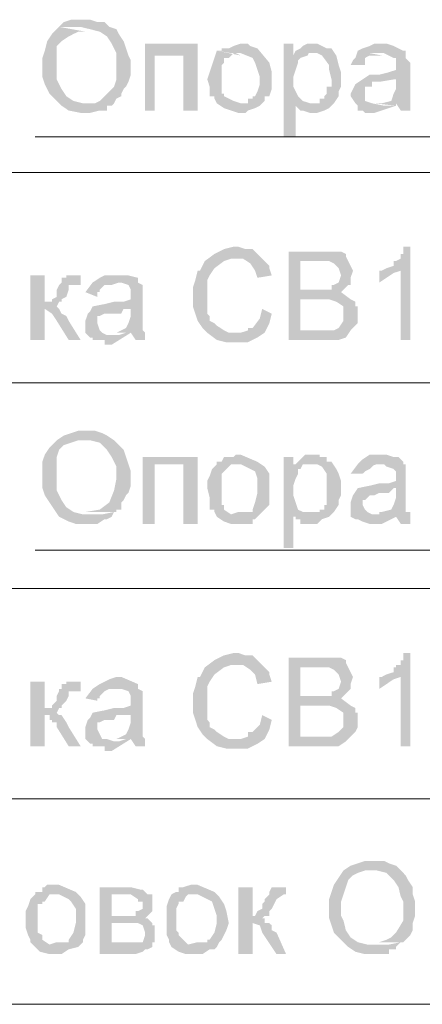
# Model space of a CAD drawing. Extents: x 4085 to 16488, y -65 to 12615.
# Tile 219 of 229: x 15901 to 15916, y 11652 to 11689. Entities that reach past the tile are written whole.
import ezdxf

# ---------------------------------------------------------------- set-up
doc = ezdxf.new("R2010")
doc.units = 0
doc.header["$MEASUREMENT"] = 0
doc.linetypes.add('CONTI', pattern=[0])
doc.layers.get('0').update_dxf_attribs({"color": 250, "linetype": 'CONTI'})

msp = doc.modelspace()

# ---------------------------------------------------------------- hatches: boundary and pattern name
at = {"linetype": 'ByBlock', "lineweight": 15, "transparency": 33554676}
for points in [[(15903.599, 11688.722), (15903.333, 11688.722), (15903.068, 11688.722), (15902.802, 11688.634), (15902.625, 11688.456), (15903.068, 11688.456), (15903.422, 11688.456), (15903.776, 11688.368), (15904.131, 11688.279), (15904.396, 11688.102), (15904.573, 11687.837), (15904.75, 11687.482), (15904.75, 11687.305), (15904.75, 11687.039), (15904.75, 11686.774), (15904.75, 11686.508), (15904.662, 11686.242), (15904.485, 11686.065), (15904.131, 11685.711), (15903.953, 11685.623), (15903.599, 11685.623), (15904.662, 11685.623), (15904.75, 11685.8), (15904.928, 11685.888), (15904.928, 11685.977), (15905.016, 11686.154), (15905.105, 11686.242), (15905.193, 11686.42), (15905.282, 11686.685), (15905.282, 11686.951), (15905.282, 11687.217), (15905.193, 11687.394), (15905.105, 11687.659), (15905.016, 11687.925), (15904.839, 11688.191), (15904.75, 11688.368), (15904.485, 11688.456), (15904.308, 11688.634), (15904.042, 11688.634), (15903.776, 11688.722)], [(15902.625, 11688.456), (15902.359, 11688.191), (15902.182, 11687.925), (15902.094, 11687.571), (15902.005, 11687.305), (15902.005, 11686.951), (15902.005, 11686.597), (15902.094, 11686.331), (15902.271, 11685.977), (15902.448, 11685.8), (15902.714, 11685.534), (15902.979, 11685.357), (15903.422, 11685.268), (15903.776, 11685.268), (15904.131, 11685.357), (15904.308, 11685.357), (15904.396, 11685.357), (15904.396, 11685.534), (15904.573, 11685.534), (15904.662, 11685.623), (15904.219, 11685.623), (15903.865, 11685.623), (15903.511, 11685.623), (15903.156, 11685.711), (15902.891, 11685.888), (15902.714, 11686.154), (15902.536, 11686.508), (15902.536, 11686.862), (15902.536, 11687.217), (15902.536, 11687.394), (15902.536, 11687.748), (15902.714, 11687.925), (15902.979, 11688.102), (15903.156, 11688.191), (15903.333, 11688.279), (15903.599, 11688.279)], [(15907.761, 11687.837), (15905.813, 11687.837), (15905.813, 11685.357), (15906.167, 11685.357), (15906.167, 11687.394), (15907.23, 11687.394)], [(15907.761, 11687.837), (15907.23, 11687.394), (15907.23, 11685.357), (15907.761, 11685.357)], [(15909.356, 11687.837), (15909.09, 11687.748), (15908.913, 11687.659), (15908.736, 11687.659), (15908.647, 11687.659), (15908.647, 11687.571), (15908.47, 11687.571), (15909.001, 11687.482), (15909.356, 11687.482), (15909.798, 11687.305), (15909.887, 11687.128), (15909.975, 11686.862), (15910.064, 11686.597), (15910.064, 11686.331), (15909.975, 11686.065), (15909.887, 11685.888), (15909.798, 11685.888), (15909.798, 11685.8), (15909.621, 11685.8), (15909.621, 11685.623), (15909.533, 11685.623), (15909.356, 11685.623), (15908.47, 11685.623), (15908.736, 11685.445), (15909.001, 11685.357), (15909.267, 11685.268), (15909.533, 11685.268), (15909.621, 11685.357), (15909.887, 11685.445), (15910.064, 11685.534), (15910.241, 11685.711), (15910.241, 11685.888), (15910.418, 11685.888), (15910.507, 11686.154), (15910.507, 11686.42), (15910.507, 11686.774), (15910.418, 11687.128), (15909.975, 11687.659), (15909.71, 11687.748), (15909.621, 11687.837)], [(15911.304, 11687.837), (15910.95, 11687.837), (15910.95, 11684.383), (15911.392, 11684.383), (15911.392, 11685.534), (15911.924, 11685.623), (15911.658, 11685.711), (15911.481, 11685.888), (15911.392, 11686.065), (15911.304, 11686.242), (15911.304, 11686.597), (15911.392, 11686.862), (15911.481, 11687.128), (15911.481, 11687.217), (15911.57, 11687.305), (15911.835, 11687.394), (15911.304, 11687.394)], [(15912.101, 11687.837), (15911.835, 11687.837), (15911.658, 11687.748), (15911.57, 11687.659), (15911.392, 11687.571), (15911.658, 11687.571), (15911.924, 11687.482), (15912.189, 11687.482), (15912.367, 11687.394), (15912.632, 11687.039), (15912.632, 11686.862), (15912.721, 11686.508), (15912.721, 11686.242), (15912.544, 11686.242), (15912.544, 11686.154), (15912.544, 11685.977), (15912.455, 11685.888), (15912.455, 11685.8), (15912.278, 11685.8), (15912.278, 11685.623), (15912.189, 11685.623), (15911.924, 11685.623), (15911.392, 11685.534), (15911.57, 11685.357), (15911.658, 11685.357), (15911.924, 11685.268), (15912.189, 11685.268), (15912.455, 11685.357), (15912.632, 11685.445), (15912.809, 11685.623), (15912.987, 11685.888), (15912.987, 11686.065), (15913.075, 11686.242), (15913.075, 11686.774), (15912.987, 11687.039), (15912.898, 11687.394), (15912.721, 11687.659), (15912.544, 11687.659), (15912.367, 11687.748), (15912.189, 11687.837)], [(15914.581, 11687.837), (15914.315, 11687.837), (15914.138, 11687.748), (15913.872, 11687.659), (15913.695, 11687.571), (15914.049, 11687.482), (15914.226, 11687.482), (15914.492, 11687.482), (15914.669, 11687.482), (15914.846, 11687.394), (15915.023, 11687.305), (15915.112, 11687.305), (15915.112, 11687.128), (15915.112, 11687.039), (15915.112, 11686.862), (15914.846, 11686.774), (15914.492, 11686.685), (15914.138, 11686.685), (15913.872, 11686.508), (15915.112, 11686.508), (15915.112, 11686.154), (15915.023, 11685.977), (15914.935, 11685.711), (15914.581, 11685.623), (15915.112, 11685.623), (15915.289, 11685.357), (15915.643, 11685.357), (15915.643, 11685.534), (15915.643, 11685.623), (15915.643, 11685.8), (15915.643, 11686.154), (15915.643, 11686.42), (15915.643, 11686.774), (15915.643, 11687.128), (15915.466, 11687.305), (15915.466, 11687.394), (15915.466, 11687.571), (15915.378, 11687.571), (15915.201, 11687.659), (15915.023, 11687.748), (15914.758, 11687.837)], [(15908.47, 11687.571), (15908.381, 11687.305), (15908.293, 11687.039), (15908.204, 11686.774), (15908.116, 11686.508), (15908.204, 11686.242), (15908.204, 11685.888), (15908.381, 11685.888), (15908.381, 11685.8), (15908.47, 11685.623), (15909.356, 11685.623), (15909.09, 11685.711), (15908.736, 11685.888), (15908.736, 11685.977), (15908.647, 11685.977), (15908.647, 11686.154), (15908.647, 11686.242), (15908.647, 11686.774), (15908.647, 11686.862), (15908.647, 11687.039), (15908.736, 11687.128), (15908.736, 11687.305), (15908.913, 11687.305), (15909.09, 11687.482), (15909.178, 11687.482), (15909.356, 11687.394)], [(15911.392, 11687.571), (15911.304, 11687.394), (15911.835, 11687.394), (15911.924, 11687.571), (15912.101, 11687.571)], [(15913.695, 11687.571), (15913.606, 11687.305), (15913.518, 11687.217), (15913.429, 11687.039), (15913.961, 11687.039), (15913.961, 11687.128), (15913.961, 11687.305), (15914.138, 11687.394), (15914.315, 11687.394), (15914.581, 11687.394)], [(15913.872, 11686.508), (15913.606, 11686.331), (15913.429, 11685.977), (15913.429, 11685.888), (15913.606, 11685.623), (15913.695, 11685.534), (15913.695, 11685.357), (15913.872, 11685.357), (15913.961, 11685.268), (15914.138, 11685.268), (15914.226, 11685.268), (15914.315, 11685.268), (15915.112, 11685.534), (15914.669, 11685.534), (15914.226, 11685.623), (15913.961, 11685.711), (15913.961, 11685.888), (15913.961, 11686.154), (15913.961, 11686.242), (15914.138, 11686.242), (15914.226, 11686.242), (15914.226, 11686.42), (15914.315, 11686.42), (15914.492, 11686.42), (15915.023, 11686.508), (15915.112, 11686.508)], [(15914.581, 11685.623), (15914.492, 11685.623), (15914.315, 11685.623), (15915.112, 11685.534), (15915.112, 11685.623)], [(15909.09, 11680.309), (15908.736, 11680.22), (15908.381, 11680.043), (15908.027, 11679.778), (15907.85, 11679.423), (15907.761, 11679.423), (15907.673, 11679.069), (15907.584, 11678.803), (15907.584, 11678.449), (15907.584, 11678.095), (15907.673, 11677.829), (15907.761, 11677.564), (15907.939, 11677.298), (15908.116, 11677.121), (15909.09, 11677.121), (15908.913, 11677.121), (15908.736, 11677.209), (15908.47, 11677.386), (15908.381, 11677.475), (15908.204, 11677.564), (15908.204, 11677.741), (15908.116, 11677.829), (15908.116, 11678.006), (15908.116, 11678.095), (15908.116, 11678.361), (15908.116, 11678.449), (15908.116, 11678.803), (15908.116, 11679.069), (15908.204, 11679.246), (15908.381, 11679.512), (15908.736, 11679.778), (15909.001, 11679.866), (15910.153, 11679.866), (15909.975, 11680.043), (15909.798, 11680.22), (15909.533, 11680.22), (15909.267, 11680.309)], [(15912.455, 11680.132), (15911.127, 11680.132), (15911.127, 11676.855), (15912.721, 11676.855), (15912.809, 11676.855), (15912.987, 11676.855), (15913.252, 11676.944), (15913.429, 11677.209), (15911.57, 11677.209), (15911.57, 11678.361), (15913.429, 11678.361), (15913.075, 11678.626), (15913.164, 11678.715), (15911.57, 11678.715), (15911.57, 11679.778), (15913.341, 11679.778), (15913.252, 11679.955), (15913.252, 11680.043), (15913.075, 11680.132), (15912.809, 11680.132), (15912.544, 11680.132)], [(15915.643, 11680.309), (15915.378, 11680.309), (15915.378, 11680.132), (15915.378, 11680.043), (15915.289, 11680.043), (15915.289, 11679.866), (15915.112, 11679.778), (15915.023, 11679.778), (15915.023, 11679.6), (15914.758, 11679.512), (15915.289, 11679.423), (15915.289, 11676.855), (15915.643, 11676.855)], [(15910.153, 11679.866), (15909.09, 11679.866), (15909.444, 11679.866), (15909.71, 11679.689), (15909.887, 11679.423), (15909.975, 11679.158), (15910.507, 11679.246), (15910.418, 11679.512), (15910.418, 11679.6), (15910.241, 11679.778)], [(15913.341, 11679.778), (15912.278, 11679.778), (15912.632, 11679.778), (15912.809, 11679.689), (15912.987, 11679.512), (15913.075, 11679.246), (15912.987, 11678.981), (15912.809, 11678.892), (15912.721, 11678.892), (15912.721, 11678.715), (15911.57, 11678.715), (15913.164, 11678.715), (15913.341, 11678.892), (15913.429, 11678.892), (15913.429, 11678.981), (15913.429, 11679.158), (15913.518, 11679.423), (15913.429, 11679.6)], [(15914.758, 11679.512), (15914.581, 11679.423), (15914.492, 11679.423), (15914.492, 11678.981), (15914.758, 11679.158), (15915.023, 11679.335), (15915.289, 11679.423)], [(15902.094, 11679.246), (15901.562, 11679.246), (15901.562, 11676.855), (15902.094, 11676.855), (15902.094, 11678.006), (15902.625, 11678.006), (15902.536, 11678.095), (15902.625, 11678.272), (15902.094, 11678.272)], [(15903.422, 11679.246), (15902.979, 11679.246), (15902.891, 11679.246), (15902.891, 11679.158), (15902.714, 11679.158), (15902.714, 11678.981), (15902.625, 11678.892), (15903.245, 11678.892), (15903.422, 11678.892)], [(15904.75, 11679.246), (15904.485, 11679.246), (15904.308, 11679.246), (15904.131, 11679.158), (15903.865, 11678.981), (15904.131, 11678.892), (15904.308, 11678.892), (15904.573, 11678.892), (15904.839, 11678.981), (15904.928, 11678.981), (15905.193, 11678.892), (15905.282, 11678.715), (15905.282, 11678.626), (15905.282, 11678.361), (15905.016, 11678.272), (15904.662, 11678.272), (15904.308, 11678.183), (15903.865, 11678.095), (15905.282, 11678.006), (15905.282, 11677.741), (15905.193, 11677.475), (15905.105, 11677.298), (15904.75, 11677.121), (15905.282, 11677.121), (15905.459, 11676.855), (15905.813, 11676.855), (15905.813, 11676.944), (15905.813, 11677.121), (15905.725, 11677.209), (15905.725, 11677.564), (15905.725, 11678.006), (15905.725, 11678.272), (15905.725, 11678.626), (15905.725, 11678.715), (15905.725, 11678.892), (15905.547, 11678.981), (15905.547, 11679.158), (15905.193, 11679.246), (15904.928, 11679.246)], [(15902.625, 11678.892), (15902.536, 11678.715), (15902.536, 11678.626), (15902.536, 11678.449), (15902.359, 11678.361), (15902.359, 11678.272), (15902.271, 11678.272), (15902.094, 11678.272), (15902.625, 11678.272), (15902.714, 11678.272), (15902.714, 11678.361), (15902.891, 11678.449), (15902.979, 11678.715), (15902.979, 11678.892), (15903.245, 11678.892)], [(15903.865, 11678.981), (15903.599, 11678.626), (15904.042, 11678.449), (15904.042, 11678.626), (15904.131, 11678.626), (15904.131, 11678.715), (15904.308, 11678.892), (15904.485, 11678.981), (15904.662, 11678.981)], [(15913.429, 11678.361), (15912.278, 11678.361), (15912.632, 11678.361), (15912.898, 11678.272), (15913.164, 11678.095), (15913.164, 11677.829), (15913.164, 11677.564), (15912.987, 11677.298), (15912.809, 11677.209), (15912.721, 11677.209), (15912.544, 11677.209), (15911.57, 11677.209), (15913.429, 11677.209), (15913.606, 11677.386), (15913.695, 11677.475), (15913.695, 11677.741), (15913.695, 11677.829), (15913.695, 11678.006), (15913.695, 11678.095), (15913.606, 11678.095), (15913.606, 11678.272)], [(15902.625, 11678.006), (15902.094, 11678.006), (15902.359, 11677.829), (15902.536, 11677.564), (15902.979, 11676.855), (15903.422, 11676.855), (15902.979, 11677.564), (15902.891, 11677.741), (15902.714, 11677.829)], [(15903.865, 11678.095), (15903.776, 11677.918), (15903.688, 11677.829), (15903.599, 11677.564), (15903.599, 11677.298), (15903.599, 11677.121), (15903.776, 11676.944), (15903.865, 11676.944), (15903.865, 11676.855), (15904.131, 11676.855), (15904.308, 11676.855), (15904.308, 11676.678), (15904.573, 11676.678), (15905.282, 11677.121), (15905.105, 11677.121), (15904.839, 11677.032), (15904.662, 11677.032), (15904.396, 11677.032), (15904.219, 11677.121), (15904.131, 11677.209), (15904.042, 11677.475), (15904.042, 11677.741), (15904.131, 11677.741), (15904.308, 11677.829), (15904.396, 11677.829), (15904.573, 11677.829), (15904.662, 11677.829), (15904.75, 11677.829), (15904.928, 11677.829), (15905.016, 11678.006), (15905.193, 11678.006), (15905.282, 11678.006)], [(15910.153, 11678.006), (15910.064, 11677.652), (15909.798, 11677.298), (15909.621, 11677.298), (15909.621, 11677.209), (15909.356, 11677.121), (15909.09, 11677.121), (15908.116, 11677.121), (15908.47, 11676.855), (15908.824, 11676.767), (15909.267, 11676.767), (15909.621, 11676.767), (15909.975, 11676.944), (15910.241, 11677.121), (15910.418, 11677.475), (15910.507, 11677.829)], [(15903.599, 11673.49), (15903.333, 11673.49), (15903.068, 11673.401), (15902.802, 11673.313), (15902.536, 11673.136), (15902.979, 11673.136), (15903.422, 11673.136), (15903.776, 11673.136), (15904.131, 11673.047), (15904.396, 11672.781), (15904.573, 11672.516), (15904.75, 11672.161), (15904.75, 11671.984), (15904.75, 11671.719), (15904.662, 11671.276), (15904.485, 11670.833), (15904.131, 11670.567), (15903.599, 11670.479), (15904.662, 11670.479), (15904.75, 11670.479), (15904.75, 11670.567), (15904.928, 11670.567), (15904.928, 11670.744), (15904.928, 11670.833), (15905.016, 11670.922), (15905.105, 11671.099), (15905.193, 11671.187), (15905.282, 11671.453), (15905.282, 11671.719), (15905.282, 11671.984), (15905.193, 11672.25), (15905.105, 11672.516), (15905.016, 11672.781), (15904.839, 11672.958), (15904.662, 11673.136), (15904.396, 11673.313), (15904.219, 11673.401), (15903.953, 11673.49)], [(15902.536, 11673.136), (15902.271, 11672.87), (15902.094, 11672.604), (15902.005, 11672.339), (15902.005, 11672.073), (15902.005, 11671.719), (15902.005, 11671.364), (15902.094, 11671.099), (15902.271, 11670.833), (15902.448, 11670.567), (15902.625, 11670.302), (15902.979, 11670.125), (15903.245, 11670.036), (15903.511, 11670.036), (15903.688, 11670.036), (15903.865, 11670.036), (15904.042, 11670.036), (15904.308, 11670.213), (15904.396, 11670.213), (15904.573, 11670.302), (15904.662, 11670.479), (15904.219, 11670.39), (15903.865, 11670.39), (15903.511, 11670.39), (15903.156, 11670.479), (15902.891, 11670.656), (15902.714, 11670.922), (15902.536, 11671.276), (15902.536, 11671.453), (15902.536, 11671.719), (15902.536, 11671.984), (15902.536, 11672.25), (15902.536, 11672.516), (15902.625, 11672.781), (15902.802, 11672.958), (15903.068, 11673.047), (15903.333, 11673.136), (15903.599, 11673.136)], [(15907.761, 11672.516), (15905.725, 11672.516), (15905.725, 11670.036), (15906.167, 11670.036), (15906.167, 11672.25), (15907.23, 11672.25)], [(15907.761, 11672.516), (15907.23, 11672.25), (15907.23, 11670.036), (15907.761, 11670.036)], [(15909.267, 11672.604), (15909.178, 11672.604), (15909.09, 11672.516), (15908.913, 11672.516), (15908.736, 11672.516), (15908.647, 11672.339), (15908.47, 11672.339), (15908.47, 11672.25), (15908.913, 11672.25), (15909.356, 11672.25), (15909.71, 11672.073), (15909.887, 11671.984), (15909.975, 11671.719), (15909.975, 11671.453), (15909.975, 11671.187), (15909.887, 11670.833), (15909.798, 11670.567), (15909.798, 11670.479), (15909.621, 11670.479), (15909.533, 11670.479), (15909.267, 11670.479), (15908.47, 11670.302), (15908.736, 11670.125), (15909.001, 11670.036), (15909.267, 11670.036), (15909.533, 11670.036), (15909.621, 11670.036), (15909.798, 11670.036), (15909.798, 11670.213), (15909.887, 11670.213), (15909.975, 11670.302), (15910.153, 11670.479), (15910.241, 11670.567), (15910.418, 11670.744), (15910.418, 11670.922), (15910.418, 11671.187), (15910.418, 11671.63), (15910.418, 11671.896), (15910.241, 11672.161), (15909.975, 11672.339), (15909.356, 11672.604)], [(15911.304, 11672.516), (15910.95, 11672.516), (15910.95, 11669.15), (15911.304, 11669.15), (15911.304, 11670.302), (15911.924, 11670.479), (15911.658, 11670.479), (15911.481, 11670.567), (15911.392, 11670.833), (15911.304, 11671.099), (15911.304, 11671.453), (15911.392, 11671.719), (15911.481, 11671.896), (15911.481, 11672.073), (15911.57, 11672.073), (15911.658, 11672.25), (15911.304, 11672.25)], [(15912.101, 11672.604), (15911.747, 11672.604), (15911.658, 11672.516), (15911.57, 11672.427), (15911.392, 11672.25), (15911.658, 11672.25), (15911.924, 11672.25), (15912.189, 11672.25), (15912.367, 11672.161), (15912.544, 11671.896), (15912.544, 11671.63), (15912.544, 11671.364), (15912.544, 11671.099), (15912.544, 11670.922), (15912.544, 11670.833), (15912.544, 11670.744), (15912.455, 11670.744), (15912.455, 11670.567), (15912.278, 11670.567), (15912.278, 11670.479), (15912.189, 11670.479), (15911.924, 11670.479), (15911.304, 11670.302), (15911.392, 11670.302), (15911.392, 11670.213), (15911.57, 11670.213), (15911.57, 11670.036), (15911.658, 11670.036), (15911.924, 11670.036), (15912.189, 11670.036), (15912.367, 11670.213), (15912.632, 11670.302), (15912.809, 11670.479), (15912.987, 11670.744), (15912.987, 11670.833), (15912.987, 11670.922), (15913.075, 11671.099), (15913.075, 11671.63), (15912.987, 11671.896), (15912.898, 11672.073), (15912.721, 11672.339), (15912.544, 11672.339), (15912.544, 11672.516), (15912.367, 11672.516), (15912.278, 11672.516), (15912.278, 11672.604)], [(15914.581, 11672.604), (15914.315, 11672.604), (15914.138, 11672.604), (15913.872, 11672.427), (15913.695, 11672.25), (15913.961, 11672.25), (15914.138, 11672.161), (15914.403, 11672.25), (15914.669, 11672.25), (15914.758, 11672.161), (15915.023, 11672.073), (15915.112, 11671.984), (15915.112, 11671.896), (15915.112, 11671.63), (15914.846, 11671.541), (15914.492, 11671.541), (15914.138, 11671.453), (15913.695, 11671.364), (15915.112, 11671.364), (15915.112, 11671.01), (15915.023, 11670.744), (15914.935, 11670.567), (15914.581, 11670.479), (15915.112, 11670.479), (15915.112, 11670.302), (15915.289, 11670.036), (15915.643, 11670.036), (15915.643, 11670.213), (15915.643, 11670.302), (15915.643, 11670.479), (15915.466, 11670.479), (15915.466, 11670.567), (15915.466, 11670.922), (15915.466, 11671.187), (15915.466, 11671.541), (15915.466, 11671.896), (15915.466, 11671.984), (15915.466, 11672.073), (15915.466, 11672.25), (15915.378, 11672.25), (15915.378, 11672.339), (15915.201, 11672.516), (15915.023, 11672.516), (15914.758, 11672.604)], [(15908.47, 11672.25), (15908.293, 11672.073), (15908.204, 11671.807), (15908.116, 11671.63), (15908.116, 11671.364), (15908.204, 11671.01), (15908.204, 11670.744), (15908.204, 11670.567), (15908.381, 11670.567), (15908.381, 11670.479), (15908.47, 11670.302), (15909.267, 11670.479), (15909.001, 11670.39), (15908.736, 11670.567), (15908.736, 11670.744), (15908.647, 11670.744), (15908.647, 11670.833), (15908.647, 11670.922), (15908.647, 11671.63), (15908.647, 11671.719), (15908.647, 11671.896), (15908.736, 11671.984), (15908.913, 11672.161), (15909.001, 11672.25), (15909.267, 11672.25)], [(15913.695, 11672.25), (15913.429, 11671.896), (15913.872, 11671.896), (15913.961, 11671.984), (15914.138, 11672.073), (15914.315, 11672.25), (15914.492, 11672.25)], [(15913.695, 11671.364), (15913.518, 11671.099), (15913.429, 11670.833), (15913.429, 11670.567), (15913.429, 11670.302), (15913.606, 11670.213), (15913.695, 11670.213), (15913.872, 11670.125), (15914.138, 11670.036), (15914.315, 11670.036), (15914.581, 11670.036), (15914.758, 11670.125), (15914.935, 11670.213), (15915.112, 11670.302), (15914.935, 11670.39), (15914.669, 11670.39), (15914.226, 11670.39), (15914.049, 11670.479), (15913.961, 11670.567), (15913.872, 11670.744), (15913.872, 11670.922), (15913.961, 11670.922), (15914.138, 11671.099), (15914.226, 11671.099), (15914.315, 11671.099), (15914.492, 11671.187), (15914.581, 11671.187), (15914.758, 11671.187), (15914.846, 11671.187), (15915.023, 11671.364), (15915.112, 11671.364)], [(15914.581, 11670.479), (15914.492, 11670.479), (15914.492, 11670.302), (15914.315, 11670.302), (15915.112, 11670.302), (15915.112, 11670.479)], [(15909.09, 11665.254), (15908.736, 11665.165), (15908.381, 11664.988), (15908.027, 11664.722), (15907.939, 11664.545), (15907.85, 11664.368), (15907.761, 11664.368), (15907.673, 11664.014), (15907.584, 11663.748), (15907.584, 11663.394), (15907.584, 11663.04), (15907.673, 11662.774), (15907.761, 11662.508), (15907.939, 11662.243), (15908.116, 11662.066), (15909.09, 11662.066), (15908.913, 11662.066), (15908.736, 11662.154), (15908.47, 11662.331), (15908.381, 11662.42), (15908.204, 11662.508), (15908.204, 11662.685), (15908.116, 11662.774), (15908.116, 11662.951), (15908.116, 11663.04), (15908.116, 11663.305), (15908.116, 11663.483), (15908.116, 11663.748), (15908.116, 11664.014), (15908.204, 11664.191), (15908.381, 11664.457), (15908.736, 11664.722), (15909.001, 11664.811), (15910.153, 11664.811), (15909.975, 11664.988), (15909.798, 11665.165), (15909.533, 11665.165), (15909.267, 11665.254)], [(15915.643, 11665.254), (15915.378, 11665.254), (15915.378, 11665.077), (15915.378, 11664.988), (15915.289, 11664.988), (15915.289, 11664.811), (15915.112, 11664.811), (15915.112, 11664.722), (15915.023, 11664.722), (15915.023, 11664.545), (15914.758, 11664.457), (15915.289, 11664.368), (15915.289, 11661.8), (15915.643, 11661.8)], [(15910.153, 11664.811), (15909.09, 11664.811), (15909.444, 11664.811), (15909.71, 11664.634), (15909.887, 11664.457), (15909.975, 11664.102), (15910.507, 11664.191), (15910.418, 11664.457), (15910.418, 11664.545), (15910.241, 11664.722)], [(15912.455, 11665.077), (15911.127, 11665.077), (15911.127, 11661.8), (15912.721, 11661.8), (15912.809, 11661.8), (15912.987, 11661.8), (15913.252, 11661.977), (15913.429, 11662.154), (15911.57, 11662.154), (15911.57, 11663.305), (15913.429, 11663.305), (15913.075, 11663.571), (15913.164, 11663.66), (15911.57, 11663.66), (15911.57, 11664.722), (15913.341, 11664.722), (15913.252, 11664.899), (15913.252, 11664.988), (15913.075, 11665.077), (15912.809, 11665.077), (15912.544, 11665.077)], [(15913.341, 11664.722), (15912.278, 11664.722), (15912.632, 11664.722), (15912.809, 11664.634), (15912.987, 11664.457), (15913.075, 11664.191), (15912.987, 11663.925), (15912.809, 11663.837), (15912.721, 11663.837), (15912.721, 11663.66), (15911.57, 11663.66), (15913.164, 11663.66), (15913.341, 11663.837), (15913.429, 11663.925), (15913.429, 11664.102), (15913.518, 11664.368), (15913.429, 11664.545)], [(15914.758, 11664.457), (15914.581, 11664.368), (15914.492, 11664.368), (15914.492, 11663.925), (15914.758, 11664.102), (15915.023, 11664.28), (15915.289, 11664.368)], [(15902.094, 11664.191), (15901.562, 11664.191), (15901.562, 11661.8), (15902.094, 11661.8), (15902.094, 11662.951), (15902.625, 11662.951), (15902.536, 11663.04), (15902.625, 11663.217), (15902.094, 11663.217)], [(15903.422, 11664.191), (15902.979, 11664.191), (15902.891, 11664.191), (15902.891, 11664.102), (15902.714, 11664.102), (15902.714, 11663.925), (15902.625, 11663.837), (15903.245, 11663.837), (15903.422, 11663.837)], [(15904.75, 11664.368), (15904.485, 11664.28), (15904.308, 11664.191), (15904.131, 11664.102), (15903.865, 11663.925), (15904.131, 11663.925), (15904.308, 11663.925), (15904.573, 11663.925), (15904.839, 11663.925), (15904.928, 11663.925), (15905.193, 11663.837), (15905.282, 11663.66), (15905.282, 11663.571), (15905.282, 11663.305), (15905.016, 11663.217), (15904.662, 11663.217), (15904.308, 11663.128), (15903.865, 11663.04), (15905.282, 11662.951), (15905.282, 11662.685), (15905.193, 11662.42), (15905.105, 11662.243), (15904.75, 11662.066), (15905.282, 11662.066), (15905.459, 11661.8), (15905.813, 11661.8), (15905.813, 11661.888), (15905.813, 11662.066), (15905.725, 11662.154), (15905.725, 11662.508), (15905.725, 11662.951), (15905.725, 11663.217), (15905.725, 11663.571), (15905.725, 11663.66), (15905.725, 11663.837), (15905.547, 11663.925), (15905.547, 11664.102), (15904.928, 11664.368)], [(15902.625, 11663.925), (15902.625, 11663.837), (15902.536, 11663.66), (15902.536, 11663.571), (15902.536, 11663.483), (15902.359, 11663.305), (15902.359, 11663.217), (15902.271, 11663.217), (15902.094, 11663.217), (15902.625, 11663.217), (15902.714, 11663.217), (15902.714, 11663.305), (15902.891, 11663.483), (15902.979, 11663.66), (15902.979, 11663.837), (15903.245, 11663.925)], [(15903.865, 11663.925), (15903.599, 11663.571), (15904.042, 11663.483), (15904.042, 11663.571), (15904.131, 11663.571), (15904.131, 11663.66), (15904.308, 11663.837), (15904.485, 11663.925), (15904.662, 11663.925)], [(15903.865, 11663.04), (15903.776, 11662.863), (15903.688, 11662.774), (15903.599, 11662.508), (15903.599, 11662.331), (15903.599, 11662.066), (15903.776, 11661.888), (15903.865, 11661.888), (15903.865, 11661.8), (15904.131, 11661.8), (15904.308, 11661.8), (15904.308, 11661.623), (15904.573, 11661.623), (15905.282, 11662.066), (15905.105, 11662.066), (15904.839, 11661.977), (15904.662, 11661.977), (15904.396, 11662.066), (15904.219, 11662.066), (15904.131, 11662.243), (15904.042, 11662.42), (15904.042, 11662.685), (15904.131, 11662.685), (15904.308, 11662.774), (15904.396, 11662.774), (15904.573, 11662.774), (15904.662, 11662.774), (15904.75, 11662.951), (15904.928, 11662.951), (15905.193, 11662.951), (15905.282, 11662.951)], [(15913.429, 11663.305), (15912.278, 11663.305), (15912.632, 11663.305), (15912.898, 11663.217), (15913.164, 11663.04), (15913.164, 11662.774), (15913.164, 11662.508), (15912.987, 11662.331), (15912.721, 11662.154), (15912.544, 11662.154), (15911.57, 11662.154), (15913.429, 11662.154), (15913.606, 11662.331), (15913.695, 11662.508), (15913.695, 11662.685), (15913.695, 11662.774), (15913.695, 11662.951), (15913.695, 11663.04), (15913.606, 11663.04), (15913.606, 11663.217)], [(15902.625, 11662.951), (15902.094, 11662.951), (15902.271, 11662.951), (15902.271, 11662.774), (15902.359, 11662.774), (15902.359, 11662.685), (15902.536, 11662.685), (15902.536, 11662.508), (15902.979, 11661.8), (15903.422, 11661.8), (15902.979, 11662.508), (15902.891, 11662.685), (15902.714, 11662.951)], [(15910.153, 11662.951), (15910.064, 11662.597), (15909.798, 11662.331), (15909.621, 11662.331), (15909.621, 11662.154), (15909.356, 11662.066), (15909.09, 11662.066), (15908.116, 11662.066), (15908.47, 11661.8), (15908.824, 11661.711), (15909.267, 11661.711), (15909.621, 11661.711), (15909.975, 11661.888), (15910.241, 11662.066), (15910.418, 11662.42), (15910.507, 11662.774)], [(15914.226, 11657.549), (15913.961, 11657.549), (15913.695, 11657.46), (15913.429, 11657.372), (15913.164, 11657.195), (15913.606, 11657.195), (15914.049, 11657.195), (15914.403, 11657.195), (15914.758, 11657.106), (15915.023, 11656.841), (15915.201, 11656.575), (15915.289, 11656.221), (15915.378, 11656.043), (15915.378, 11655.778), (15915.378, 11655.512), (15915.378, 11655.335), (15915.112, 11654.892), (15914.935, 11654.715), (15914.758, 11654.627), (15914.492, 11654.538), (15914.226, 11654.538), (15915.289, 11654.538), (15915.378, 11654.538), (15915.466, 11654.627), (15915.643, 11654.804), (15915.732, 11654.981), (15915.732, 11655.246), (15915.82, 11655.512), (15915.82, 11655.778), (15915.82, 11656.043), (15915.732, 11656.309), (15915.732, 11656.575), (15915.555, 11656.841), (15915.466, 11657.018), (15915.289, 11657.195), (15915.112, 11657.372), (15914.846, 11657.46), (15914.669, 11657.549), (15914.315, 11657.549)], [(15913.164, 11657.195), (15912.987, 11656.929), (15912.809, 11656.663), (15912.721, 11656.398), (15912.632, 11656.132), (15912.632, 11655.778), (15912.632, 11655.424), (15912.721, 11655.158), (15912.809, 11654.892), (15913.075, 11654.627), (15913.341, 11654.361), (15913.606, 11654.184), (15913.961, 11654.095), (15914.315, 11654.095), (15914.758, 11654.095), (15914.846, 11654.095), (15914.846, 11654.272), (15915.023, 11654.272), (15915.112, 11654.272), (15915.112, 11654.361), (15915.289, 11654.538), (15914.846, 11654.449), (15914.403, 11654.449), (15914.049, 11654.449), (15913.695, 11654.538), (15913.429, 11654.715), (15913.252, 11654.981), (15913.164, 11655.335), (15913.075, 11655.512), (15913.075, 11655.778), (15913.075, 11656.043), (15913.164, 11656.309), (15913.252, 11656.575), (15913.341, 11656.841), (15913.518, 11657.018), (15913.695, 11657.106), (15913.961, 11657.195), (15914.226, 11657.195)], [(15902.536, 11656.663), (15902.448, 11656.663), (15902.271, 11656.663), (15902.182, 11656.663), (15902.094, 11656.575), (15902.005, 11656.575), (15902.005, 11656.398), (15901.828, 11656.398), (15901.739, 11656.398), (15901.739, 11656.309), (15902.182, 11656.309), (15902.625, 11656.309), (15902.979, 11656.132), (15903.068, 11656.043), (15903.245, 11655.778), (15903.245, 11655.512), (15903.245, 11655.246), (15903.156, 11654.892), (15902.979, 11654.627), (15902.979, 11654.538), (15902.891, 11654.538), (15902.714, 11654.538), (15902.536, 11654.538), (15901.739, 11654.361), (15901.917, 11654.184), (15902.271, 11654.095), (15902.536, 11654.095), (15902.714, 11654.095), (15902.979, 11654.272), (15903.333, 11654.361), (15903.511, 11654.538), (15903.511, 11654.627), (15903.599, 11654.804), (15903.599, 11654.981), (15903.599, 11655.246), (15903.599, 11655.689), (15903.599, 11655.955), (15903.422, 11656.221), (15903.245, 11656.398), (15902.625, 11656.663)], [(15905.193, 11656.575), (15904.131, 11656.575), (15904.131, 11654.095), (15905.459, 11654.095), (15905.725, 11654.184), (15905.813, 11654.272), (15905.902, 11654.272), (15906.079, 11654.361), (15906.079, 11654.538), (15904.573, 11654.538), (15904.573, 11655.246), (15905.016, 11655.246), (15906.079, 11655.246), (15905.902, 11655.424), (15905.813, 11655.424), (15905.902, 11655.512), (15904.573, 11655.512), (15904.573, 11656.309), (15905.016, 11656.309), (15905.902, 11656.309), (15905.725, 11656.486), (15905.636, 11656.486), (15905.282, 11656.575)], [(15907.761, 11656.663), (15907.496, 11656.663), (15907.23, 11656.575), (15907.053, 11656.575), (15907.053, 11656.398), (15906.964, 11656.398), (15906.787, 11656.309), (15907.142, 11656.309), (15907.319, 11656.309), (15907.584, 11656.309), (15907.761, 11656.309), (15908.116, 11656.132), (15908.293, 11656.043), (15908.381, 11655.778), (15908.47, 11655.512), (15908.47, 11655.246), (15908.381, 11654.892), (15908.204, 11654.627), (15908.116, 11654.627), (15908.116, 11654.538), (15907.939, 11654.538), (15907.85, 11654.538), (15907.761, 11654.538), (15906.787, 11654.361), (15907.053, 11654.184), (15907.319, 11654.095), (15907.673, 11654.095), (15907.939, 11654.095), (15908.204, 11654.272), (15908.381, 11654.272), (15908.47, 11654.361), (15908.559, 11654.538), (15908.647, 11654.627), (15908.736, 11654.804), (15908.824, 11654.981), (15908.913, 11655.246), (15908.824, 11655.689), (15908.736, 11655.955), (15908.559, 11656.221), (15908.381, 11656.398)], [(15909.798, 11656.575), (15909.267, 11656.575), (15909.267, 11654.095), (15909.798, 11654.095), (15909.798, 11655.246), (15910.241, 11655.246), (15910.241, 11655.424), (15910.153, 11655.424), (15910.241, 11655.512), (15909.798, 11655.512)], [(15911.038, 11656.575), (15910.684, 11656.575), (15910.507, 11656.575), (15910.418, 11656.398), (15910.418, 11656.309), (15910.95, 11656.309), (15911.038, 11656.309)], [(15901.739, 11656.309), (15901.562, 11656.132), (15901.474, 11655.866), (15901.385, 11655.689), (15901.385, 11655.424), (15901.385, 11655.069), (15901.474, 11654.804), (15901.562, 11654.627), (15901.562, 11654.538), (15901.739, 11654.361), (15902.536, 11654.538), (15902.271, 11654.449), (15902.005, 11654.627), (15902.005, 11654.804), (15901.828, 11654.892), (15901.828, 11654.981), (15901.828, 11655.689), (15901.828, 11655.778), (15901.828, 11655.955), (15902.005, 11655.955), (15902.005, 11656.043), (15902.094, 11656.043), (15902.271, 11656.309), (15902.536, 11656.309)], [(15905.902, 11656.309), (15905.016, 11656.309), (15905.282, 11656.309), (15905.547, 11656.132), (15905.547, 11656.043), (15905.725, 11656.043), (15905.725, 11655.955), (15905.725, 11655.778), (15905.547, 11655.689), (15905.459, 11655.689), (15905.459, 11655.512), (15905.193, 11655.512), (15905.016, 11655.512), (15904.573, 11655.512), (15905.902, 11655.512), (15906.079, 11655.689), (15906.079, 11655.778), (15906.079, 11655.955), (15906.079, 11656.309)], [(15906.787, 11656.309), (15906.699, 11656.132), (15906.61, 11655.866), (15906.61, 11655.689), (15906.61, 11655.424), (15906.61, 11654.804), (15906.699, 11654.627), (15906.699, 11654.538), (15906.787, 11654.361), (15907.761, 11654.538), (15907.407, 11654.449), (15907.23, 11654.627), (15907.053, 11654.804), (15907.053, 11654.892), (15906.964, 11654.981), (15906.964, 11655.689), (15906.964, 11655.778), (15907.053, 11655.955), (15907.053, 11656.043), (15907.23, 11656.043), (15907.319, 11656.221), (15907.407, 11656.309), (15907.496, 11656.309), (15907.761, 11656.309)], [(15910.418, 11656.309), (15910.241, 11656.132), (15910.241, 11656.043), (15910.153, 11655.955), (15910.153, 11655.778), (15909.975, 11655.689), (15909.887, 11655.512), (15909.798, 11655.512), (15910.241, 11655.512), (15910.418, 11655.512), (15910.418, 11655.689), (15910.507, 11655.778), (15910.595, 11655.955), (15910.684, 11656.132), (15910.95, 11656.309)], [(15906.079, 11655.246), (15905.016, 11655.246), (15905.282, 11655.246), (15905.547, 11655.246), (15905.725, 11655.158), (15905.813, 11654.892), (15905.813, 11654.804), (15905.725, 11654.538), (15905.547, 11654.538), (15905.193, 11654.538), (15904.573, 11654.538), (15906.079, 11654.538), (15906.167, 11654.538), (15906.167, 11654.627), (15906.167, 11654.804), (15906.167, 11654.892), (15906.167, 11654.981), (15906.167, 11655.158), (15906.079, 11655.158)], [(15910.241, 11655.246), (15909.798, 11655.246), (15910.064, 11655.158), (15910.153, 11654.892), (15910.684, 11654.095), (15911.038, 11654.095), (15910.684, 11654.892), (15910.507, 11654.981), (15910.507, 11655.158), (15910.418, 11655.246)]]:
    msp.add_hatch(color=0, dxfattribs=at).paths.add_polyline_path(points)

# ---------------------------------------------------------------- linework, layer by layer
at = {"color": 0, "linetype": 'ByBlock', "lineweight": 15, "transparency": 33554676}
for points in [[(15901.739, 11684.383), (15935.746, 11684.383)], [(15801.224, 11683.054), (15980.026, 11683.054)], [(15801.224, 11675.261), (15980.026, 11675.261)], [(15901.739, 11669.062), (15935.746, 11669.062)], [(15801.224, 11667.645), (15980.026, 11667.645)], [(15801.224, 11659.852), (15980.026, 11659.852)], [(15801.224, 11652.235), (15980.026, 11652.235)]]:
    msp.add_lwpolyline(points, dxfattribs=at)

doc.saveas('drawing.dxf')
